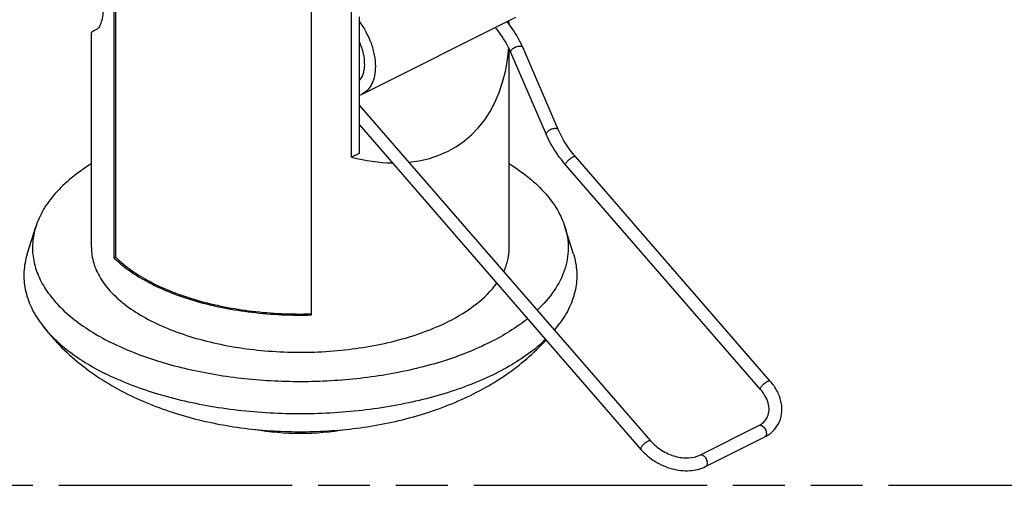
# Model space of a CAD drawing. Header units: millimetres. Extents: x 0 to 210, y 0 to 297.
# Tile 8 of 12: x 80 to 116, y 208 to 225. Entities that reach past the tile are written whole.
import ezdxf

# ---------------------------------------------------------------- set-up
doc = ezdxf.new("R2010")
doc.units = ezdxf.units.MM
doc.header["$LTSCALE"] = 19.36
doc.linetypes.add('PHANTOM', pattern=[0.8, 0.45, -0.05, 0.1, -0.05, 0.1, -0.05])
doc.layers.get('0').update_dxf_attribs({"linetype": 'CONTINUOUS'})
doc.layers.add('DEFAULT_3', color=7, linetype='PHANTOM')

msp = doc.modelspace()

# ---------------------------------------------------------------- linework, layer by layer
at = {"color": 7, "linetype": 'Continuous'}
for p, q in [((92.036, 219.918), (92.036, 238.162)), ((83.177, 216.152), (83.177, 233.473)), ((83.237, 216.182), (83.237, 233.418)), ((90.536, 214.033), (90.536, 231.353)), ((92.314, 225.156), (92.314, 220.058)), ((92.429, 222.272), (98.17, 225.143)), ((82.322, 216.542), (82.322, 224.56)), ((97.922, 216.542), (97.922, 223.95)), ((99.751, 220.945), (98.423, 224.013)), ((99.31, 220.754), (97.982, 223.822)), ((92.314, 221.862), (103.196, 209.335)), ((92.314, 221.131), (102.834, 209.02)), ((92.314, 220.058), (92.036, 219.918)), ((107.665, 211.569), (100.395, 219.938)), ((107.303, 211.255), (100.033, 219.624)), ((79.925, 216.301), (80.243, 217.315)), ((100.32, 216.301), (100.002, 217.315)), ((83.237, 216.182), (83.177, 216.152)), ((105.038, 208.808), (107.244, 209.911)), ((105.253, 208.379), (107.459, 209.482))]:
    msp.add_line(p, q, dxfattribs=at)
at = {"color": 9, "linetype": 'Continuous'}
msp.add_line((92.429, 222.272), (92.429, 222.272), dxfattribs=at)
at = {"color": 7, "linetype": 'Continuous'}
for centre, radius, start, end in [((92.041, 223.047), 0.866, 288.4066, 296.5733), ((96.339, 216.277), 4.31, 319.3659, 323.2191)]:
    msp.add_arc(centre, radius, start, end, dxfattribs=at)
for major_axis, ratio, start_param, end_param in [((-6.095, 8.067), 0.603433, -2.428305, -2.411422), ((7.8, 4.009), 0.01095, 2.900186, 3.135965), ((-6.095, 8.067), 0.603433, -3.493305, -2.540305), ((-6.095, 8.067), 0.603433, -3.790573, -3.583095)]:
    msp.add_ellipse((90.122, 228.568), major_axis=major_axis, ratio=ratio, start_param=start_param, end_param=end_param, dxfattribs=at)
for points, knots in [([(82.575, 227.175), (82.631, 226.9), (82.73, 226.363), (82.783, 225.707), (82.753, 225.243), (82.704, 224.985), (82.643, 224.819), (82.584, 224.733), (82.553, 224.705), (82.538, 224.696)], [0, 0, 0, 0, 0.331024, 0.643199, 0.772884, 0.8769, 0.952139, 0.979167, 1, 1, 1, 1]), ([(98.423, 224.013), (98.386, 224.097), (98.224, 224.437), (98.015, 224.754), (97.838, 224.977)], [0, 0, 0, 0, 0.243402, 1, 1, 1, 1]), ([(97.982, 223.822), (97.947, 223.903), (97.787, 224.235), (97.577, 224.542), (97.399, 224.757)], [0, 0, 0, 0, 0.240697, 1, 1, 1, 1]), ([(92.315, 224.232), (92.38, 224.087), (92.479, 223.798), (92.523, 223.431), (92.5, 223.167), (92.45, 222.966), (92.378, 222.835), (92.314, 222.773)], [0, 0, 0, 0, 0.311757, 0.594279, 0.71809, 0.827344, 1, 1, 1, 1]), ([(100.395, 219.938), (100.327, 220.017), (100.076, 220.327), (99.868, 220.674), (99.751, 220.945)], [0, 0, 0, 0, 0.260019, 1, 1, 1, 1]), ([(100.033, 219.624), (99.957, 219.711), (99.675, 220.059), (99.443, 220.449), (99.31, 220.754)], [0, 0, 0, 0, 0.257921, 1, 1, 1, 1]), ([(82.316, 219.667), (82.058, 219.505), (81.581, 219.169), (80.972, 218.593), (80.515, 217.98), (80.312, 217.536), (80.243, 217.315)], [0, 0, 0, 0, 0.286237, 0.546436, 0.782774, 1, 1, 1, 1]), ([(97.928, 219.667), (98.187, 219.505), (98.664, 219.169), (99.272, 218.593), (99.729, 217.98), (99.933, 217.536), (100.002, 217.315)], [0, 0, 0, 0, 0.286308, 0.546461, 0.782785, 1, 1, 1, 1]), ([(80.243, 217.315), (80.183, 217.126), (80.106, 216.735), (80.132, 216.134), (80.301, 215.541), (80.607, 214.966), (81.044, 214.417), (81.605, 213.9), (82.282, 213.42), (82.784, 213.14), (83.051, 213.006)], [0, 0, 0, 0, 0.106254, 0.211125, 0.318887, 0.433343, 0.557346, 0.692686, 0.840268, 1, 1, 1, 1]), ([(100.002, 217.315), (100.082, 217.059), (100.167, 216.516), (100.02, 215.688), (99.611, 214.895), (99.202, 214.432), (98.968, 214.21)], [0, 0, 0, 0, 0.23373, 0.467985, 0.719376, 1, 1, 1, 1]), ([(82.322, 216.542), (82.322, 216.349), (82.383, 215.95), (82.647, 215.378), (83.073, 214.84), (83.647, 214.342), (84.358, 213.894), (85.19, 213.502), (86.128, 213.176), (87.516, 212.83), (89.372, 212.605), (91.616, 212.659), (93.429, 212.971), (94.752, 213.386), (95.356, 213.643), (95.638, 213.784)], [0, 0, 0, 0, 0.038279, 0.078893, 0.123638, 0.173564, 0.229054, 0.28997, 0.355798, 0.425749, 0.573836, 0.725179, 0.870068, 0.937375, 1, 1, 1, 1]), ([(97.716, 215.65), (97.782, 215.792), (97.886, 216.083), (97.922, 216.391), (97.922, 216.541)], [0, 0, 0, 0, 0.509406, 1, 1, 1, 1]), ([(79.925, 216.301), (79.858, 216.088), (79.775, 215.646), (79.827, 214.968), (80.054, 214.302), (80.306, 213.894), (80.453, 213.696)], [0, 0, 0, 0, 0.242618, 0.482762, 0.731948, 1, 1, 1, 1]), ([(83.177, 216.152), (83.357, 215.976), (83.77, 215.641), (84.486, 215.212), (85.316, 214.839), (86.586, 214.414), (88.339, 214.077), (89.793, 214.013), (90.536, 214.033)], [0, 0, 0, 0, 0.096235, 0.202738, 0.319133, 0.444402, 0.715123, 1, 1, 1, 1]), ([(83.237, 216.182), (83.414, 216.007), (83.822, 215.674), (84.531, 215.247), (85.354, 214.875), (86.614, 214.452), (88.354, 214.117), (89.797, 214.053), (90.535, 214.073)], [0, 0, 0, 0, 0.096084, 0.202477, 0.318814, 0.444078, 0.714916, 1, 1, 1, 1]), ([(100.32, 216.301), (100.386, 216.088), (100.469, 215.646), (100.417, 214.968), (100.19, 214.302), (99.939, 213.894), (99.791, 213.696)], [0, 0, 0, 0, 0.242618, 0.482764, 0.731954, 1, 1, 1, 1]), ([(95.638, 213.784), (96.013, 213.972), (96.682, 214.375), (97.247, 214.925), (97.457, 215.215)], [0, 0, 0, 0, 0.539566, 1, 1, 1, 1]), ([(80.453, 213.696), (80.732, 213.324), (81.265, 212.813), (82.096, 212.242), (82.572, 211.979), (82.824, 211.853)], [0, 0, 0, 0, 0.461156, 0.721001, 1, 1, 1, 1]), ([(80.453, 213.696), (80.869, 213.14), (81.858, 212.137), (83.048, 211.395), (83.671, 211.083)], [0, 0, 0, 0, 0.499275, 1, 1, 1, 1]), ([(98.606, 213.894), (98.177, 213.551), (97.163, 212.933), (95.414, 212.251), (93.41, 211.776), (91.245, 211.532), (89.026, 211.53), (86.86, 211.772), (84.853, 212.244), (83.614, 212.725), (83.051, 213.006)], [0, 0, 0, 0, 0.101557, 0.21779, 0.345836, 0.481475, 0.619745, 0.755446, 0.883603, 1, 1, 1, 1]), ([(99.279, 213.121), (98.874, 212.731), (98.147, 212.218), (97.063, 211.667), (95.775, 211.149), (93.98, 210.666), (91.676, 210.354), (89.289, 210.312), (86.947, 210.544), (84.774, 211.035), (83.432, 211.549), (82.824, 211.853)], [0, 0, 0, 0, 0.097577, 0.152525, 0.211243, 0.338216, 0.474253, 0.614008, 0.751766, 0.882, 1, 1, 1, 1]), ([(83.671, 211.083), (84.282, 210.778), (85.582, 210.271), (87.647, 209.814), (89.795, 209.634), (91.954, 209.73), (94.051, 210.103), (96.024, 210.762), (97.816, 211.73), (98.845, 212.605), (99.294, 213.096)], [0, 0, 0, 0, 0.122655, 0.249185, 0.378673, 0.508598, 0.636212, 0.760001, 0.880549, 1, 1, 1, 1]), ([(107.962, 209.954), (108.028, 210.073), (108.116, 210.342), (108.098, 210.773), (107.944, 211.197), (107.768, 211.451), (107.665, 211.569)], [0, 0, 0, 0, 0.233402, 0.474587, 0.729504, 1, 1, 1, 1]), ([(107.542, 210.187), (107.581, 210.256), (107.633, 210.422), (107.615, 210.697), (107.505, 210.987), (107.378, 211.168), (107.303, 211.255)], [0, 0, 0, 0, 0.205769, 0.436, 0.701527, 1, 1, 1, 1]), ([(107.244, 209.911), (107.308, 209.943), (107.424, 210.02), (107.51, 210.129), (107.542, 210.187)], [0, 0, 0, 0, 0.520776, 1, 1, 1, 1]), ([(107.459, 209.482), (107.564, 209.534), (107.76, 209.667), (107.906, 209.854), (107.962, 209.954)], [0, 0, 0, 0, 0.505956, 1, 1, 1, 1]), ([(88.424, 209.765), (88.984, 209.668), (90.123, 209.574), (91.262, 209.668), (91.822, 209.765)], [0, 0, 0, 0, 0.500002, 1, 1, 1, 1]), ([(103.196, 209.335), (103.314, 209.199), (103.598, 208.962), (104.091, 208.742), (104.591, 208.675), (104.909, 208.743), (105.038, 208.808)], [0, 0, 0, 0, 0.265615, 0.535749, 0.786638, 1, 1, 1, 1]), ([(102.834, 209.02), (102.985, 208.847), (103.345, 208.545), (103.979, 208.267), (104.642, 208.186), (105.07, 208.287), (105.253, 208.379)], [0, 0, 0, 0, 0.258757, 0.520133, 0.769758, 1, 1, 1, 1])]:
    msp.add_open_spline(points, degree=3, knots=knots, dxfattribs=at)
at = {"color": 9, "linetype": 'Continuous'}
for points, knots in [([(92.315, 224.98), (92.504, 224.734), (92.729, 224.319), (92.892, 223.735), (92.922, 223.441), (92.922, 223.299)], [0, 0, 0, 0, 0.513676, 0.764951, 1, 1, 1, 1]), ([(97.982, 223.822), (97.977, 223.833), (97.975, 223.86), (97.985, 223.884), (97.992, 223.897)], [0, 0, 0, 0, 0.454505, 1, 1, 1, 1]), ([(97.992, 223.897), (98.001, 223.914), (98.028, 223.947), (98.082, 223.99), (98.147, 224.025), (98.217, 224.051), (98.286, 224.064), (98.347, 224.062), (98.395, 224.048), (98.417, 224.025), (98.423, 224.013)], [0, 0, 0, 0, 0.117155, 0.255588, 0.406601, 0.558868, 0.700856, 0.823059, 0.920965, 1, 1, 1, 1]), ([(92.922, 223.299), (92.922, 223.183), (92.904, 222.963), (92.81, 222.663), (92.653, 222.422), (92.506, 222.311), (92.429, 222.272)], [0, 0, 0, 0, 0.289723, 0.549544, 0.78282, 1, 1, 1, 1]), ([(99.32, 220.829), (99.329, 220.846), (99.357, 220.88), (99.41, 220.922), (99.475, 220.958), (99.545, 220.983), (99.614, 220.996), (99.675, 220.995), (99.724, 220.98), (99.746, 220.957), (99.751, 220.945)], [0, 0, 0, 0, 0.117155, 0.255588, 0.406601, 0.558868, 0.700856, 0.823059, 0.920965, 1, 1, 1, 1]), ([(99.31, 220.754), (99.306, 220.765), (99.303, 220.792), (99.313, 220.817), (99.32, 220.829)], [0, 0, 0, 0, 0.454505, 1, 1, 1, 1]), ([(100.045, 219.696), (100.054, 219.713), (100.078, 219.747), (100.121, 219.796), (100.173, 219.844), (100.229, 219.887), (100.282, 219.92), (100.33, 219.941), (100.367, 219.951), (100.39, 219.945), (100.395, 219.938)], [0, 0, 0, 0, 0.126562, 0.276674, 0.438322, 0.597997, 0.742453, 0.860414, 0.944991, 1, 1, 1, 1]), ([(100.033, 219.624), (100.027, 219.631), (100.025, 219.66), (100.037, 219.682), (100.045, 219.696)], [0, 0, 0, 0, 0.380478, 1, 1, 1, 1]), ([(107.314, 211.327), (107.324, 211.344), (107.347, 211.378), (107.391, 211.427), (107.443, 211.475), (107.498, 211.518), (107.552, 211.551), (107.6, 211.572), (107.637, 211.582), (107.66, 211.576), (107.665, 211.569)], [0, 0, 0, 0, 0.126562, 0.276674, 0.438322, 0.597997, 0.742453, 0.860414, 0.944991, 1, 1, 1, 1]), ([(107.303, 211.255), (107.297, 211.262), (107.295, 211.291), (107.307, 211.313), (107.314, 211.327)], [0, 0, 0, 0, 0.380478, 1, 1, 1, 1]), ([(107.244, 209.911), (107.26, 209.919), (107.298, 209.925), (107.357, 209.906), (107.413, 209.864), (107.479, 209.783), (107.527, 209.667), (107.523, 209.562), (107.501, 209.524)], [0, 0, 0, 0, 0.093237, 0.201123, 0.328388, 0.470881, 0.762031, 1, 1, 1, 1]), ([(103.196, 209.335), (103.191, 209.341), (103.168, 209.347), (103.131, 209.338), (103.083, 209.317), (103.029, 209.283), (102.974, 209.241), (102.922, 209.193), (102.878, 209.143), (102.855, 209.109), (102.845, 209.093)], [0, 0, 0, 0, 0.055009, 0.139586, 0.257547, 0.402003, 0.561678, 0.723326, 0.873438, 1, 1, 1, 1]), ([(107.501, 209.524), (107.499, 209.519), (107.488, 209.502), (107.472, 209.488), (107.459, 209.482)], [0, 0, 0, 0, 0.263596, 1, 1, 1, 1]), ([(102.845, 209.093), (102.838, 209.079), (102.826, 209.057), (102.828, 209.028), (102.834, 209.02)], [0, 0, 0, 0, 0.619522, 1, 1, 1, 1]), ([(105.038, 208.808), (105.053, 208.816), (105.092, 208.822), (105.151, 208.802), (105.207, 208.761), (105.273, 208.68), (105.321, 208.564), (105.316, 208.459), (105.295, 208.421)], [0, 0, 0, 0, 0.093237, 0.201123, 0.328388, 0.470881, 0.762031, 1, 1, 1, 1]), ([(105.295, 208.421), (105.293, 208.416), (105.282, 208.399), (105.266, 208.385), (105.253, 208.379)], [0, 0, 0, 0, 0.263596, 1, 1, 1, 1])]:
    msp.add_open_spline(points, degree=3, knots=knots, dxfattribs=at)
at = {"layer": 'DEFAULT_3', "color": 91, "linetype": 'PHANTOM', "true_color": 0x80ff80}
msp.add_line((50.129, 207.68), (150.129, 207.68), dxfattribs=at)

doc.saveas('drawing.dxf')
